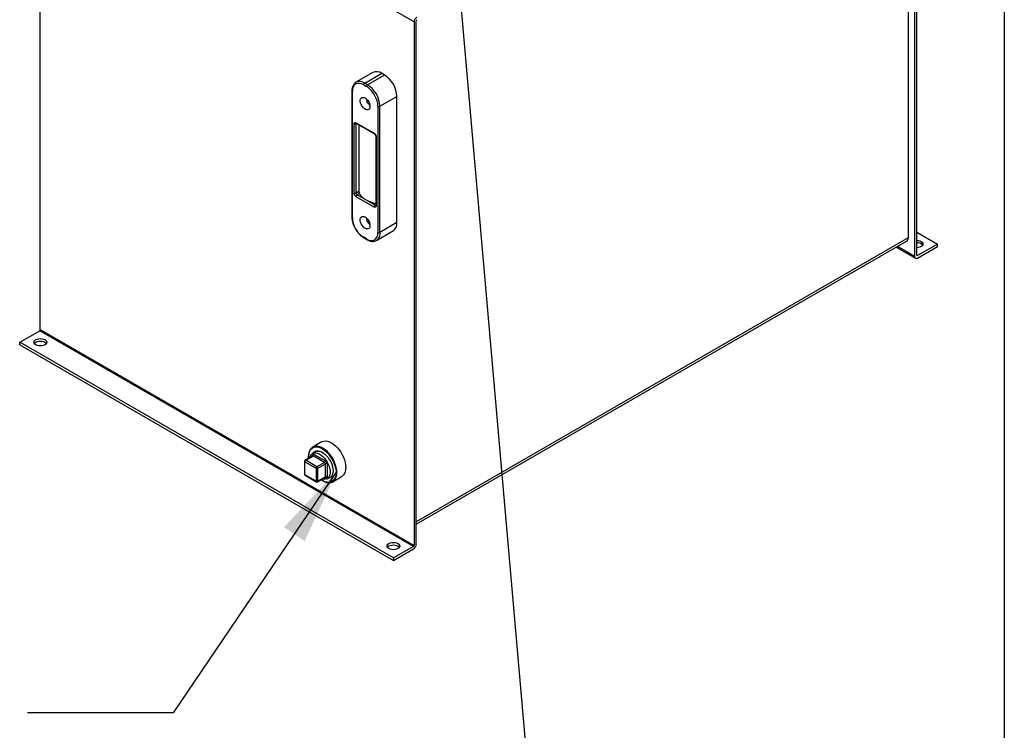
# Model space of a CAD drawing. Header units: inches. Extents: x 5 to 215, y 5 to 165.
# Tile 43 of 74: x 181 to 215, y 106 to 131. Entities that reach past the tile are written whole.
import ezdxf

# ---------------------------------------------------------------- set-up
doc = ezdxf.new("R2010")
doc.units = ezdxf.units.IN
doc.header["$LTSCALE"] = 20
doc.header["$MEASUREMENT"] = 0
doc.layers.add('TEXT', color=140, linetype='Continuous', lineweight=25)
doc.dimstyles.new('SLDDIMSTYLE3', dxfattribs={"dimtxt": 0.18, "dimasz": 2.6, "dimexe": 0, "dimexo": 0.0625, "dimgap": 0, "dimtad": 0, "dimtih": 1, "dimtoh": 1, "dimdec": 0, "dimrnd": 1e-09, "dimzin": 0, "dimdsep": 46, "dimtxsty": 'Standard', "dimsah": 1, "dimcen": 0.09, "dimadec": 0, "dimazin": 0, "dimtfac": 2.6, "dimtdec": 0, "dimtofl": 0, "dimtmove": 0, "dimatfit": 3, "dimfxl": 0, "dimfrac": 2, "dimtolj": 1, "dimtzin": 0, "dimarcsym": 0})
doc.dimstyles.new('SLDDIMSTYLE4', dxfattribs={"dimtxt": 0.18, "dimasz": 2.6, "dimexe": 0, "dimexo": 0.0625, "dimgap": 0, "dimtad": 0, "dimtih": 1, "dimtoh": 1, "dimdec": 0, "dimrnd": 1e-09, "dimzin": 0, "dimdsep": 46, "dimtxsty": 'Standard', "dimblk1": 'NONE', "dimblk2": 'NONE', "dimsah": 1, "dimcen": 0.09, "dimadec": 0, "dimazin": 0, "dimtfac": 2.6, "dimtdec": 0, "dimtofl": 0, "dimtmove": 0, "dimatfit": 3, "dimldrblk": 'NONE', "dimfxl": 0, "dimfrac": 2, "dimtolj": 1, "dimtzin": 0, "dimarcsym": 0})

# ---------------------------------------------------------------- blocks, each defined once
blk = doc.blocks.new('_None')

msp = doc.modelspace()

# ---------------------------------------------------------------- linework, layer by layer
for p, q in [((211.703, 140.468), (211.703, 123.262)), ((211.924, 140.571), (211.924, 122.623)), ((211.998, 122.665), (211.998, 140.614)), ((194.762, 130.664), (181.946, 138.062)), ((181.946, 120.114), (181.946, 138.062)), ((194.762, 130.664), (194.762, 112.715)), ((194.836, 112.758), (194.836, 130.706)), ((193.352, 128.933), (192.769, 128.596)), ((193.069, 128.567), (193.652, 128.904)), ((193.751, 128.846), (193.168, 128.51)), ((193.751, 128.846), (193.652, 128.904)), ((192.63, 128.301), (192.63, 123.974)), ((192.769, 128.596), (192.779, 128.602)), ((193.034, 128.505), (193.133, 128.448)), ((193.168, 128.51), (193.069, 128.567)), ((192.645, 123.953), (192.645, 128.281)), ((193.592, 127.775), (194.176, 128.112)), ((194.176, 123.784), (194.176, 128.112)), ((193.521, 127.775), (193.521, 123.447)), ((193.592, 123.447), (193.592, 127.775)), ((192.706, 124.796), (192.706, 127.164)), ((192.777, 127.205), (193.39, 126.851)), ((192.797, 127.176), (192.777, 127.164)), ((192.777, 124.796), (192.777, 127.164)), ((192.787, 127.182), (193.4, 126.828)), ((192.871, 127.133), (192.871, 124.85)), ((193.446, 126.749), (193.446, 124.381)), ((193.46, 126.728), (193.46, 124.36)), ((192.871, 124.85), (192.777, 124.796)), ((193.39, 124.319), (192.777, 124.673)), ((192.812, 124.734), (192.888, 124.778)), ((193.425, 124.381), (192.812, 124.734)), ((193.446, 124.393), (193.425, 124.381)), ((194.176, 123.784), (193.592, 123.447)), ((193.133, 123.222), (193.034, 123.28)), ((193.044, 123.257), (193.143, 123.2)), ((193.468, 123.172), (194.051, 123.509)), ((211.703, 123.262), (194.836, 113.525)), ((211.998, 123.457), (212.705, 123.049)), ((193.468, 123.172), (193.458, 123.167)), ((194.836, 113.44), (211.651, 123.147)), ((211.294, 122.941), (211.952, 122.561)), ((211.924, 122.623), (211.334, 122.964)), ((212.705, 123.049), (212.019, 122.653)), ((212.019, 122.568), (212.705, 122.964)), ((212.705, 122.964), (212.705, 123.049)), ((211.998, 122.665), (212.019, 122.653)), ((181.239, 119.681), (181.925, 120.077)), ((194.741, 112.679), (181.925, 120.077)), ((181.946, 120.114), (194.762, 112.715)), ((194.055, 112.283), (181.239, 119.681)), ((181.239, 119.596), (181.239, 119.681)), ((181.239, 119.596), (194.055, 112.197)), ((191.591, 116.262), (191.287, 116.086)), ((191.591, 116.262), (191.287, 116.086)), ((191.38, 115.925), (191.277, 115.866)), ((191.335, 115.832), (191.72, 115.609)), ((191.005, 115.599), (191.005, 115.154)), ((191.017, 115.583), (191.402, 115.36)), ((191.017, 115.138), (191.017, 115.583)), ((191.286, 115.785), (191.025, 115.634)), ((191.045, 115.632), (191.306, 115.783)), ((191.43, 115.409), (191.045, 115.632)), ((191.145, 115.772), (191.145, 115.756)), ((191.145, 115.772), (191.145, 115.756)), ((191.278, 115.78), (191.278, 115.799)), ((191.692, 115.56), (191.306, 115.783)), ((191.692, 115.56), (191.43, 115.409)), ((191.458, 115.36), (191.72, 115.511)), ((191.72, 115.066), (191.72, 115.511)), ((191.777, 115.511), (191.777, 115.066)), ((191.402, 114.915), (191.017, 115.138)), ((191.402, 115.36), (191.402, 114.915)), ((191.458, 114.915), (191.458, 115.36)), ((191.025, 115.119), (191.41, 114.897)), ((191.45, 114.897), (191.712, 115.048)), ((191.72, 115.066), (191.458, 114.915)), ((191.616, 114.939), (191.63, 114.931)), ((191.616, 114.939), (191.63, 114.931)), ((191.72, 115.033), (191.704, 115.043)), ((191.777, 114.999), (191.88, 115.059)), ((191.973, 114.897), (192.277, 115.073)), ((191.973, 114.897), (192.277, 115.073)), ((194.741, 112.679), (194.055, 112.283)), ((194.055, 112.197), (194.741, 112.593)), ((194.055, 112.283), (194.055, 112.197))]:
    msp.add_line(p, q)
at = {"flags": 128}
for points in [[(193.25, 127.768), (193.245, 127.723), (193.229, 127.687), (193.205, 127.662), (193.173, 127.65), (193.135, 127.651), (193.094, 127.666), (193.052, 127.693), (193.012, 127.731), (192.977, 127.777), (192.948, 127.829), (192.928, 127.883), (192.917, 127.936), (192.917, 127.984), (192.928, 128.025), (192.948, 128.056), (192.977, 128.075), (193.012, 128.08), (193.052, 128.072), (193.094, 128.051), (193.135, 128.018), (193.173, 127.976), (193.205, 127.926), (193.229, 127.873), (193.245, 127.819), (193.25, 127.768)], [(192.888, 124.778), (192.93, 124.718), (192.983, 124.661), (193.048, 124.608), (193.123, 124.56), (193.206, 124.517), (193.298, 124.48), (193.397, 124.449), (193.446, 124.436)], [(193.25, 123.685), (193.245, 123.64), (193.229, 123.604), (193.205, 123.579), (193.173, 123.567), (193.135, 123.569), (193.094, 123.583), (193.052, 123.61), (193.012, 123.648), (192.977, 123.695), (192.948, 123.746), (192.928, 123.8), (192.917, 123.853), (192.917, 123.902), (192.928, 123.942), (192.948, 123.973), (192.977, 123.992), (193.012, 123.997), (193.052, 123.989), (193.094, 123.968), (193.135, 123.935), (193.173, 123.893), (193.205, 123.844), (193.229, 123.79), (193.245, 123.736), (193.25, 123.685)], [(194.051, 123.509), (194.051, 123.509), (194.095, 123.543), (194.129, 123.588), (194.155, 123.644), (194.17, 123.71), (194.176, 123.784)], [(193.592, 123.447), (193.587, 123.373), (193.571, 123.308), (193.546, 123.251), (193.511, 123.206), (193.468, 123.172), (193.468, 123.172)], [(211.998, 123.175), (212.055, 123.171), (212.108, 123.158), (212.153, 123.138), (212.188, 123.112), (212.209, 123.082), (212.217, 123.049), (212.209, 123.016), (212.188, 122.986), (212.153, 122.96), (212.108, 122.94), (212.055, 122.927), (211.998, 122.923)], [(181.791, 119.771), (181.837, 119.791), (181.89, 119.803), (181.946, 119.808), (182.003, 119.803), (182.056, 119.791), (182.101, 119.771), (182.136, 119.744), (182.157, 119.714), (182.165, 119.681), (182.157, 119.649), (182.136, 119.618), (182.101, 119.592), (182.056, 119.572), (182.003, 119.559), (181.946, 119.555), (181.89, 119.559), (181.837, 119.572), (181.791, 119.592), (181.757, 119.618), (181.735, 119.649), (181.727, 119.681), (181.735, 119.714), (181.757, 119.744), (181.791, 119.771)], [(181.74, 119.639), (181.757, 119.659), (181.791, 119.685)], [(181.791, 119.685), (181.837, 119.705), (181.89, 119.718), (181.946, 119.722), (182.003, 119.718), (182.056, 119.705), (182.101, 119.685), (182.136, 119.659), (182.152, 119.639)], [(191.591, 116.262), (191.616, 116.274), (191.672, 116.29), (191.732, 116.294), (191.797, 116.284), (191.865, 116.262), (191.934, 116.228), (192.003, 116.182), (192.071, 116.126), (192.136, 116.061), (192.196, 115.987), (192.252, 115.907), (192.301, 115.823), (192.342, 115.735), (192.376, 115.645), (192.4, 115.556), (192.414, 115.47), (192.419, 115.387)], [(191.591, 116.262), (191.616, 116.274), (191.672, 116.29), (191.732, 116.294), (191.797, 116.284), (191.865, 116.262), (191.934, 116.228), (192.003, 116.182), (192.071, 116.126), (192.136, 116.061), (192.196, 115.987), (192.252, 115.907), (192.301, 115.823), (192.342, 115.735), (192.376, 115.645), (192.4, 115.556), (192.414, 115.47), (192.419, 115.387)], [(191.63, 114.931), (191.63, 114.931), (191.699, 114.897), (191.767, 114.875), (191.832, 114.865), (191.892, 114.869), (191.948, 114.885), (191.997, 114.913), (192.038, 114.953), (192.072, 115.004), (192.096, 115.065), (192.11, 115.135), (192.115, 115.211), (192.11, 115.294), (192.096, 115.381), (192.072, 115.47), (192.038, 115.559), (191.997, 115.647), (191.948, 115.732), (191.892, 115.812), (191.832, 115.885), (191.767, 115.951), (191.699, 116.007), (191.63, 116.052), (191.561, 116.086), (191.493, 116.108), (191.428, 116.118), (191.368, 116.115), (191.312, 116.099), (191.263, 116.071), (191.222, 116.03), (191.188, 115.979), (191.164, 115.918), (191.149, 115.849), (191.145, 115.772)], [(191.63, 114.931), (191.63, 114.931), (191.699, 114.897), (191.767, 114.875), (191.832, 114.865), (191.892, 114.869), (191.948, 114.885), (191.997, 114.913), (192.038, 114.953), (192.072, 115.004), (192.096, 115.065), (192.11, 115.135), (192.115, 115.211), (192.11, 115.294), (192.096, 115.381), (192.072, 115.47), (192.038, 115.559), (191.997, 115.647), (191.948, 115.732), (191.892, 115.812), (191.832, 115.885), (191.767, 115.951), (191.699, 116.007), (191.63, 116.052), (191.561, 116.086), (191.493, 116.108), (191.428, 116.118), (191.368, 116.115), (191.312, 116.099), (191.263, 116.071), (191.222, 116.03), (191.188, 115.979), (191.164, 115.918), (191.149, 115.849), (191.145, 115.772)], [(191.147, 115.704), (191.145, 115.756), (191.15, 115.832), (191.165, 115.901), (191.189, 115.961), (191.223, 116.011), (191.265, 116.049), (191.314, 116.076), (191.37, 116.09), (191.431, 116.091), (191.497, 116.079), (191.564, 116.054), (191.633, 116.017), (191.701, 115.969), (191.768, 115.911), (191.831, 115.843), (191.89, 115.768), (191.943, 115.686), (191.989, 115.601), (192.027, 115.513), (192.056, 115.424), (192.076, 115.336), (192.086, 115.252), (192.086, 115.172), (192.076, 115.1), (192.056, 115.035), (192.027, 114.98), (191.989, 114.936), (191.943, 114.903), (191.89, 114.883), (191.831, 114.875), (191.768, 114.881), (191.701, 114.899), (191.633, 114.93), (191.572, 114.967)], [(191.147, 115.704), (191.145, 115.756), (191.15, 115.832), (191.165, 115.901), (191.189, 115.961), (191.223, 116.011), (191.265, 116.049), (191.314, 116.076), (191.37, 116.09), (191.431, 116.091), (191.497, 116.079), (191.564, 116.054), (191.633, 116.017), (191.701, 115.969), (191.768, 115.911), (191.831, 115.843), (191.89, 115.768), (191.943, 115.686), (191.989, 115.601), (192.027, 115.513), (192.056, 115.424), (192.076, 115.336), (192.086, 115.252), (192.086, 115.172), (192.076, 115.1), (192.056, 115.035), (192.027, 114.98), (191.989, 114.936), (191.943, 114.903), (191.89, 114.883), (191.831, 114.875), (191.768, 114.881), (191.701, 114.899), (191.633, 114.93), (191.572, 114.967)], [(191.183, 115.725), (191.194, 115.761), (191.219, 115.81), (191.252, 115.848), (191.294, 115.874), (191.342, 115.887), (191.396, 115.887), (191.453, 115.875), (191.512, 115.849), (191.572, 115.812), (191.631, 115.763), (191.687, 115.705), (191.738, 115.639), (191.783, 115.568), (191.82, 115.492), (191.85, 115.415), (191.87, 115.338), (191.88, 115.264), (191.88, 115.195), (191.87, 115.132), (191.85, 115.078), (191.82, 115.035), (191.783, 115.003), (191.738, 114.983), (191.687, 114.976), (191.631, 114.982), (191.609, 114.988)], [(191.289, 115.79), (191.289, 115.792), (191.309, 115.845), (191.339, 115.889), (191.376, 115.921), (191.421, 115.941), (191.472, 115.948), (191.527, 115.941), (191.586, 115.922), (191.623, 115.904)], [(191.289, 115.79), (191.289, 115.792), (191.309, 115.845), (191.339, 115.889), (191.376, 115.921), (191.421, 115.941), (191.472, 115.948), (191.527, 115.941), (191.586, 115.922), (191.623, 115.904)], [(191.294, 115.875), (191.326, 115.912), (191.367, 115.94), (191.415, 115.955), (191.468, 115.958), (191.526, 115.947), (191.585, 115.924), (191.646, 115.889), (191.706, 115.843), (191.764, 115.787), (191.817, 115.723), (191.865, 115.652), (191.906, 115.577), (191.939, 115.499), (191.964, 115.421), (191.978, 115.344), (191.984, 115.271)], [(191.294, 115.875), (191.326, 115.912), (191.367, 115.94), (191.415, 115.955), (191.468, 115.958), (191.526, 115.947), (191.585, 115.924), (191.646, 115.889), (191.706, 115.843), (191.764, 115.787), (191.817, 115.723), (191.865, 115.652), (191.906, 115.577), (191.939, 115.499), (191.964, 115.421), (191.978, 115.344), (191.984, 115.271)], [(191.984, 115.271), (191.978, 115.204), (191.964, 115.145), (191.939, 115.095), (191.906, 115.055), (191.865, 115.027), (191.817, 115.012), (191.794, 115.009)], [(191.984, 115.271), (191.978, 115.204), (191.964, 115.145), (191.939, 115.095), (191.906, 115.055), (191.865, 115.027), (191.817, 115.012), (191.794, 115.009)], [(192.419, 115.387), (192.414, 115.31), (192.4, 115.24), (192.376, 115.179), (192.342, 115.128), (192.301, 115.088), (192.277, 115.073)], [(192.419, 115.387), (192.414, 115.31), (192.4, 115.24), (192.376, 115.179), (192.342, 115.128), (192.301, 115.088), (192.277, 115.073)], [(193.901, 112.78), (193.946, 112.8), (193.999, 112.813), (194.055, 112.817), (194.112, 112.813), (194.165, 112.8), (194.21, 112.78), (194.245, 112.754), (194.267, 112.724), (194.274, 112.691), (194.267, 112.658), (194.245, 112.628), (194.21, 112.602), (194.165, 112.581), (194.112, 112.569), (194.055, 112.565), (193.999, 112.569), (193.946, 112.581), (193.901, 112.602), (193.866, 112.628), (193.844, 112.658), (193.837, 112.691), (193.844, 112.724), (193.866, 112.754), (193.901, 112.78)], [(193.849, 112.648), (193.866, 112.669), (193.901, 112.695)], [(193.901, 112.695), (193.946, 112.715), (193.999, 112.727), (194.055, 112.732), (194.112, 112.727), (194.165, 112.715), (194.21, 112.695), (194.245, 112.669), (194.261, 112.648)]]:
    msp.add_lwpolyline(points, dxfattribs=at)
for centre, radius, start, end in [((194.969, 130.654), 0.207, 122.6055, 177.3945), ((194.882, 130.704), 0.0461, 122.6055, 177.3945), ((193.477, 128.661), 0.299, 54.0823, 114.6073), ((193.261, 128.073), 0.915, 2.3869, 57.6131), ((192.655, 128.304), 0.0253, 187.0869, 245.5029), ((192.891, 128.312), 0.311, 55.0946, 111.1236), ((193.11, 128.502), 0.0768, 122.6055, 177.3945), ((193.209, 128.445), 0.0768, 122.6055, 177.3945), ((192.678, 127.737), 0.915, 2.3869, 57.6131), ((193.483, 128.095), 0.374, 188.977, 231.0177), ((193.557, 127.843), 0.0769, 242.6097, 297.3903), ((192.741, 127.232), 0.0769, 242.6097, 297.3903), ((192.8, 127.201), 0.024, 172.7442, 235.9436), ((192.804, 127.166), 0.0271, 138.273, 184.4435), ((193.413, 126.848), 0.024, 172.7283, 236.1024), ((193.47, 126.75), 0.0239, 183.815, 247.2852), ((192.741, 124.864), 0.0769, 242.6097, 297.3903), ((192.853, 124.799), 0.0768, 182.6055, 237.3945), ((192.853, 124.67), 0.0768, 122.6055, 177.3945), ((193.466, 124.316), 0.0768, 122.6055, 177.3945), ((193.44, 124.403), 0.0271, 235.5628, 281.6946), ((193.471, 124.383), 0.0251, 185.6948, 245.6253), ((192.655, 123.976), 0.0251, 185.6948, 245.6253), ((193.483, 124.012), 0.374, 188.977, 231.0177), ((193.059, 123.277), 0.0252, 174.4313, 233.7113), ((193.557, 123.515), 0.0769, 242.6097, 297.3903), ((211.581, 123.248), 0.123, 305.0133, 6.2988), ((193.158, 123.22), 0.0253, 174.4572, 233.4168), ((212.022, 122.854), 0.237, 39.947, 95.8603), ((211.982, 122.613), 0.0588, 170.786, 309.2033), ((212.011, 122.663), 0.0131, 170.786, 309.2033), ((181.9, 120.116), 0.0461, 302.6055, 357.3945), ((191.273, 115.834), 0.0615, 302.6055, 357.3945), ((191.025, 115.601), 0.0201, 185.7176, 245.6234), ((191.078, 115.58), 0.0615, 122.6055, 177.3945), ((191.033, 115.615), 0.0201, 54.3836, 114.2942), ((191.269, 115.779), 0.0218, 19.2092, 64.3545), ((191.295, 115.766), 0.0201, 54.3824, 114.3071), ((191.659, 115.612), 0.0615, 302.6055, 357.3945), ((191.659, 115.508), 0.0615, 2.6055, 57.3945), ((191.748, 115.457), 0.0615, 62.6097, 117.3903), ((191.025, 115.156), 0.0201, 185.6948, 245.6253), ((191.036, 115.135), 0.0192, 172.7442, 235.9436), ((191.463, 115.357), 0.0615, 122.6055, 177.3945), ((191.43, 115.415), 0.0615, 242.6097, 297.3903), ((191.397, 115.357), 0.0615, 2.6055, 57.3945), ((191.43, 114.97), 0.0615, 242.6097, 297.3903), ((191.422, 114.913), 0.0197, 173.6973, 235.0283), ((191.439, 114.913), 0.0192, 304.0432, 7.2571), ((191.701, 115.064), 0.0197, 305.0133, 6.2988), ((191.698, 115.035), 0.022, 355.7565, 39.7283), ((191.748, 115.012), 0.0615, 62.6097, 117.3903), ((194.63, 112.767), 0.207, 302.6055, 357.3945), ((194.716, 112.717), 0.0461, 302.6055, 357.3945)]:
    msp.add_arc(centre, radius, start, end)
for points, knots in [([(192.781, 128.601), (192.773, 128.598), (192.748, 128.586), (192.714, 128.555), (192.681, 128.512), (192.656, 128.462), (192.64, 128.406), (192.631, 128.352), (192.631, 128.316), (192.631, 128.301)], [0, 0, 0, 0, 0.083404, 0.252632, 0.411171, 0.571607, 0.732729, 0.893107, 1, 1, 1, 1]), ([(193.034, 128.505), (192.93, 128.565), (192.831, 128.575), (192.686, 128.491), (192.645, 128.4), (192.645, 128.281)], [0, 0, 0, 0, 0.5, 0.5, 1, 1, 1, 1]), ([(193.521, 127.775), (193.521, 127.894), (193.48, 128.032), (193.335, 128.284), (193.236, 128.389), (193.133, 128.448)], [0, 0, 0, 0, 0.5, 0.5, 1, 1, 1, 1]), ([(192.706, 127.164), (192.706, 127.165), (192.706, 127.169), (192.706, 127.174), (192.707, 127.178), (192.708, 127.183), (192.709, 127.187), (192.712, 127.194), (192.717, 127.202), (192.726, 127.21), (192.737, 127.214), (192.749, 127.214), (192.759, 127.212), (192.768, 127.209), (192.774, 127.206), (192.777, 127.205)], [0, 0, 0, 0, 0.040281, 0.080251, 0.120067, 0.159891, 0.199882, 0.2402, 0.370062, 0.500058, 0.62992, 0.759916, 0.840129, 0.919729, 1, 1, 1, 1]), ([(192.78, 127.184), (192.781, 127.184), (192.781, 127.184), (192.784, 127.183), (192.787, 127.182), (192.787, 127.182)], [0, 0, 0, 0, 0.4596878, 0.9819891, 1, 1, 1, 1]), ([(193.39, 126.851), (193.391, 126.85), (193.394, 126.848), (193.398, 126.845), (193.403, 126.842), (193.407, 126.838), (193.411, 126.834), (193.419, 126.827), (193.429, 126.815), (193.44, 126.798), (193.449, 126.78), (193.455, 126.763), (193.458, 126.75), (193.46, 126.739), (193.46, 126.732), (193.46, 126.728)], [0, 0, 0, 0, 0.040281, 0.080251, 0.120067, 0.159891, 0.199882, 0.2402, 0.370062, 0.500058, 0.62992, 0.759916, 0.840129, 0.919729, 1, 1, 1, 1]), ([(193.4, 126.828), (193.402, 126.826), (193.407, 126.823), (193.415, 126.816), (193.423, 126.807), (193.429, 126.798), (193.432, 126.793)], [0, 0, 0, 0, 0.2565001, 0.4621552, 0.6864813, 1, 1, 1, 1]), ([(193.432, 126.793), (193.435, 126.787), (193.439, 126.778), (193.443, 126.766), (193.445, 126.757), (193.446, 126.751), (193.446, 126.749), (193.446, 126.749)], [0, 0, 0, 0, 0.378485, 0.528072, 0.759258, 0.982775, 1, 1, 1, 1]), ([(192.777, 124.673), (192.775, 124.674), (192.772, 124.676), (192.768, 124.679), (192.763, 124.682), (192.759, 124.686), (192.755, 124.69), (192.747, 124.697), (192.737, 124.709), (192.726, 124.726), (192.717, 124.744), (192.711, 124.76), (192.708, 124.774), (192.706, 124.785), (192.706, 124.792), (192.706, 124.796)], [0, 0, 0, 0, 0.040281, 0.080251, 0.120067, 0.159891, 0.199882, 0.2402, 0.370062, 0.500058, 0.62992, 0.759916, 0.840129, 0.919729, 1, 1, 1, 1]), ([(192.871, 124.85), (192.871, 124.847), (192.871, 124.844), (192.872, 124.838), (192.872, 124.835), (192.873, 124.824), (192.875, 124.817), (192.878, 124.804), (192.879, 124.798), (192.883, 124.787), (192.885, 124.782), (192.888, 124.778)], [0, 0, 0, 0, 0.125, 0.125, 0.25, 0.25, 0.5, 0.5, 0.75, 0.75, 1, 1, 1, 1]), ([(193.46, 124.36), (193.46, 124.358), (193.46, 124.355), (193.46, 124.35), (193.459, 124.346), (193.458, 124.341), (193.457, 124.337), (193.454, 124.33), (193.449, 124.321), (193.44, 124.314), (193.429, 124.31), (193.417, 124.309), (193.407, 124.312), (193.398, 124.315), (193.393, 124.318), (193.39, 124.319)], [0, 0, 0, 0, 0.040281, 0.080251, 0.120067, 0.159891, 0.199882, 0.2402, 0.370062, 0.500058, 0.62992, 0.759916, 0.840129, 0.919729, 1, 1, 1, 1]), ([(193.446, 124.381), (193.446, 124.379), (193.445, 124.375), (193.445, 124.373), (193.445, 124.373), (193.445, 124.373)], [0, 0, 0, 0, 0.422009, 0.8838795, 1, 1, 1, 1]), ([(192.631, 123.973), (192.631, 123.966), (192.63, 123.938), (192.635, 123.887), (192.647, 123.821), (192.664, 123.759), (192.683, 123.705), (192.704, 123.654), (192.726, 123.609), (192.743, 123.579), (192.751, 123.565)], [0, 0, 0, 0, 0.0552064, 0.2215786, 0.3830992, 0.5340282, 0.6678719, 0.7739998, 0.8970596, 1, 1, 1, 1]), ([(192.645, 123.953), (192.645, 123.834), (192.686, 123.696), (192.831, 123.444), (192.93, 123.339), (193.034, 123.28)], [0, 0, 0, 0, 0.5, 0.5, 1, 1, 1, 1]), ([(192.751, 123.565), (192.766, 123.54), (192.787, 123.505), (192.823, 123.457), (192.854, 123.418), (192.894, 123.374), (192.937, 123.333), (192.984, 123.296), (193.02, 123.27), (193.04, 123.259), (193.044, 123.257)], [0, 0, 0, 0, 0.192054, 0.269912, 0.398394, 0.530549, 0.671078, 0.816344, 0.965029, 1, 1, 1, 1]), ([(193.133, 123.222), (193.236, 123.163), (193.335, 123.153), (193.48, 123.237), (193.521, 123.328), (193.521, 123.447)], [0, 0, 0, 0, 0.5, 0.5, 1, 1, 1, 1]), ([(193.143, 123.2), (193.156, 123.193), (193.186, 123.176), (193.233, 123.157), (193.285, 123.144), (193.336, 123.138), (193.386, 123.142), (193.427, 123.152), (193.449, 123.163), (193.456, 123.167)], [0, 0, 0, 0, 0.11831, 0.274274, 0.431957, 0.591402, 0.753107, 0.91852, 1, 1, 1, 1]), ([(191.278, 115.799), (191.278, 115.8), (191.278, 115.803), (191.279, 115.807), (191.279, 115.811), (191.28, 115.814), (191.281, 115.818), (191.283, 115.823), (191.287, 115.83), (191.294, 115.836), (191.303, 115.839), (191.312, 115.839), (191.321, 115.838), (191.328, 115.835), (191.332, 115.833), (191.335, 115.832)], [0, 0, 0, 0, 0.040276, 0.080243, 0.120059, 0.159884, 0.199878, 0.240199, 0.370044, 0.500057, 0.629903, 0.759916, 0.840121, 0.919722, 1, 1, 1, 1]), ([(191.01, 115.619), (191.008, 115.614), (191.005, 115.608), (191.005, 115.601), (191.005, 115.599)], [0, 0, 0, 0, 0.736873, 1, 1, 1, 1]), ([(191.025, 115.633), (191.025, 115.633), (191.021, 115.632), (191.016, 115.627), (191.012, 115.622), (191.01, 115.619)], [0, 0, 0, 0, 0.02012, 0.498151, 1, 1, 1, 1]), ([(191.291, 115.788), (191.291, 115.788), (191.29, 115.788), (191.288, 115.785), (191.287, 115.785), (191.287, 115.785)], [0, 0, 0, 0, 0.320431, 0.874577, 1, 1, 1, 1]), ([(191.72, 115.609), (191.721, 115.608), (191.724, 115.607), (191.727, 115.605), (191.731, 115.602), (191.734, 115.599), (191.738, 115.596), (191.743, 115.59), (191.751, 115.581), (191.76, 115.567), (191.768, 115.552), (191.772, 115.539), (191.775, 115.528), (191.776, 115.519), (191.777, 115.514), (191.777, 115.511)], [0, 0, 0, 0, 0.040276, 0.080243, 0.120059, 0.159884, 0.199878, 0.240199, 0.370044, 0.500057, 0.629903, 0.759916, 0.840121, 0.919722, 1, 1, 1, 1]), ([(191.005, 115.154), (191.005, 115.153), (191.005, 115.149), (191.007, 115.14), (191.013, 115.129), (191.02, 115.121), (191.025, 115.119), (191.025, 115.119)], [0, 0, 0, 0, 0.038215, 0.3229, 0.637752, 0.978948, 1, 1, 1, 1]), ([(191.41, 114.897), (191.415, 114.895), (191.423, 114.891), (191.438, 114.891), (191.446, 114.895), (191.45, 114.897)], [0, 0, 0, 0, 0.339078, 0.681077, 1, 1, 1, 1]), ([(191.712, 115.047), (191.715, 115.048), (191.718, 115.049), (191.717, 115.049), (191.717, 115.049)], [0, 0, 0, 0, 0.8461056, 1, 1, 1, 1]), ([(191.777, 115.066), (191.777, 115.065), (191.777, 115.062), (191.776, 115.058), (191.776, 115.054), (191.775, 115.051), (191.774, 115.047), (191.772, 115.042), (191.768, 115.035), (191.76, 115.029), (191.751, 115.026), (191.742, 115.026), (191.734, 115.027), (191.727, 115.03), (191.722, 115.032), (191.72, 115.033)], [0, 0, 0, 0, 0.040276, 0.080243, 0.120059, 0.159884, 0.199878, 0.240199, 0.370044, 0.500057, 0.629903, 0.759916, 0.840121, 0.919722, 1, 1, 1, 1])]:
    msp.add_open_spline(points, degree=3, knots=knots)
at = {"layer": 'TEXT'}
msp.add_line((215, 165), (215, 5), dxfattribs=at)

# ---------------------------------------------------------------- leaders
at = {"layer": 'TEXT', "has_arrowhead": 0}
msp.add_leader([(200.151, 88.101), (196.217, 133.005)], dimstyle='SLDDIMSTYLE4', dxfattribs=at)
at = {"layer": 'TEXT'}
msp.add_leader([(192.114, 115.254), (186.506, 106.971), (181.506, 106.971)], dimstyle='SLDDIMSTYLE3', dxfattribs=at)

doc.saveas('drawing.dxf')
